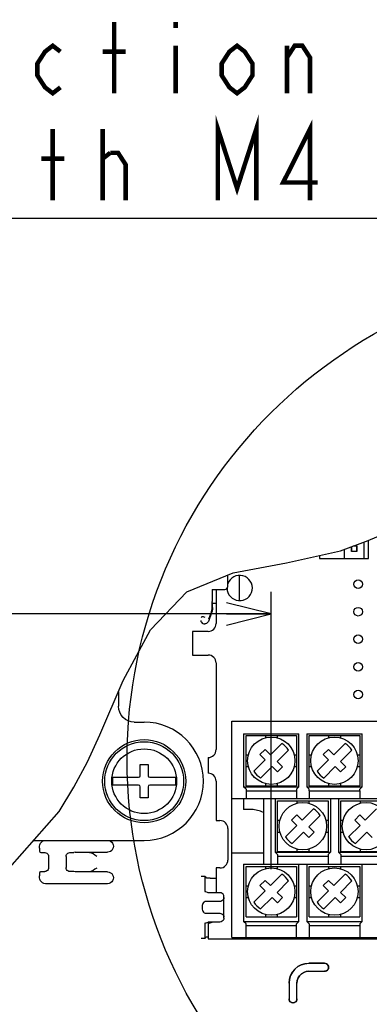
# Model space of a CAD drawing. Extents: x 26 to 410, y 32 to 287.
# Tile 28 of 41: x 236 to 251, y 106 to 150. Entities that reach past the tile are written whole.
import ezdxf

# ---------------------------------------------------------------- set-up
doc = ezdxf.new("R2010")
doc.units = 0
doc.header["$LTSCALE"] = 23.1
doc.layers.get('0').update_dxf_attribs({"linetype": 'CONTINUOUS'})
for name, color, linetype in [('ALL_AXIS', 7, 'CONTINUOUS'), ('ALL_DIM', 7, 'CONTINUOUS'), ('ALL_FEATURES', 7, 'CONTINUOUS'), ('ALL_NOTE', 7, 'CONTINUOUS')]:
    doc.layers.add(name, color=color, linetype=linetype)
doc.dimstyles.get("Standard").update_dxf_attribs({"dimtxt": 2.5, "dimasz": 2.5, "dimexe": 1.25, "dimexo": 0.625, "dimtad": 1, "dimcen": 2.5, "dimazin": 3, "dimtfac": 1, "dimtmove": 0, "dimatfit": 3})

# ---------------------------------------------------------------- blocks, each defined once
blk = doc.blocks.new('_OPEN')
at = {"color": 0, "linetype": 'BYBLOCK'}
for p, q in [((0, 0), (-1, 0.25)), ((-1, -0.25), (0, 0)), ((-1, 0), (0, 0))]:
    blk.add_line(p, q, dxfattribs=at)
blk = doc.blocks.new('*D31')
at = {"layer": 'ALL_DIM', "color": 2, "linetype": 'CONTINUOUS'}
for p, q in [((186.719, 77.718), (186.719, 124.475)), ((247.106, 112.028), (247.106, 124.475)), ((186.719, 123.475), (216.913, 123.475)), ((247.106, 123.475), (216.913, 123.475))]:
    blk.add_line(p, q, dxfattribs=at)
at = {"layer": 'ALL_DIM', "color": 2, "linetype": 'CONTINUOUS', "xscale": 2, "yscale": 2, "zscale": 2, "rotation": 180}
blk.add_blockref('_OPEN', (186.719, 123.475), dxfattribs=at)
at = {"layer": 'ALL_DIM', "color": 2, "linetype": 'CONTINUOUS', "xscale": 2, "yscale": 2, "zscale": 2}
blk.add_blockref('_OPEN', (247.106, 123.475), dxfattribs=at)

msp = doc.modelspace()

# ---------------------------------------------------------------- linework, layer by layer
at = {"color": 7, "linetype": 'CONTINUOUS'}
for p, q in [((251.443, 126.775), (252.65, 127.28)), ((250.2, 126.304), (251.443, 126.775)), ((247.792, 125.768), (250.2, 126.304)), ((245.404, 125.32), (247.792, 125.768)), ((243.327, 124.471), (245.404, 125.32)), ((241.695, 122.77), (243.327, 124.471)), ((240.48, 120.494), (241.695, 122.77)), ((239.432, 118.057), (240.48, 120.494)), ((238.873, 116.853), (239.432, 118.057)), ((238.269, 115.71), (238.873, 116.853)), ((237.6, 114.62), (238.269, 115.71)), ((234.378, 110.961), (237.6, 114.62))]:
    msp.add_line(p, q, dxfattribs=at)
at = {"color": 2, "linetype": 'CONTINUOUS'}
msp.add_circle((262.623, 116.954), 21.974, dxfattribs=at)
at = {"layer": 'ALL_AXIS', "color": 7, "linetype": 'CONTINUOUS'}
for p, q in [((244.631, 124.569), (244.631, 123.049)), ((243.571, 122.695), (243.571, 121.634)), ((244.278, 122.695), (243.571, 122.695)), ((243.571, 121.634), (244.278, 121.634)), ((244.631, 121.281), (244.631, 117.392)), ((245.338, 108.977), (245.338, 118.665)), ((245.338, 118.665), (268.673, 118.665)), ((244.278, 117.038), (244.278, 116.331)), ((244.631, 115.978), (244.631, 114.21)), ((248.803, 115.553), (248.803, 115.2)), ((248.803, 115.553), (251.066, 115.553)), ((251.066, 115.553), (251.066, 115.2)), ((246.753, 115.2), (246.753, 112.265)), ((248.237, 115.2), (268.673, 115.2)), ((244.631, 114.21), (244.808, 114.21)), ((245.162, 113.856), (245.162, 112.442)), ((245.338, 112.76), (246.753, 112.76)), ((250.217, 112.619), (250.217, 112.265)), ((250.217, 112.619), (252.48, 112.619)), ((249.652, 112.265), (267.259, 112.265)), ((244.631, 112.088), (244.631, 110.978)), ((244.808, 112.088), (244.631, 112.088)), ((244.278, 109.614), (244.278, 108.906)), ((248.803, 109.508), (251.066, 109.508)), ((248.803, 109.331), (248.803, 108.977)), ((251.066, 109.331), (251.066, 108.977)), ((244.278, 108.906), (268.85, 108.906)), ((248.237, 108.977), (268.673, 108.977))]:
    msp.add_line(p, q, dxfattribs=at)
for centre in [(250.995, 124.816), (250.995, 123.579), (250.995, 122.342), (250.995, 121.104), (250.995, 119.867)]:
    msp.add_circle(centre, 0.194, dxfattribs=at)
for centre, radius, start, end in [((245.692, 124.64), 0.566, 179.71, 160.636), ((244.278, 123.049), 0.354, 270, 0), ((244.278, 121.281), 0.354, 360, 90), ((244.278, 117.392), 0.354, 270, 360), ((244.278, 115.978), 0.354, 0, 90), ((244.808, 113.856), 0.354, 360, 90), ((244.808, 112.442), 0.354, 270, 0), ((244.278, 109.967), 0.354, 270, 300.5293)]:
    msp.add_arc(centre, radius, start, end, dxfattribs=at)
at = {"layer": 'ALL_FEATURES', "color": 7, "linetype": 'CONTINUOUS'}
for p, q in [((251.465, 125.958), (251.465, 126.785)), ((250.375, 126.37), (250.375, 125.958)), ((250.693, 126.284), (250.693, 126.491)), ((250.94, 126.284), (250.693, 126.284)), ((250.705, 126.495), (250.705, 126.294)), ((250.705, 126.294), (250.932, 126.294)), ((250.932, 126.521), (250.771, 126.521)), ((250.799, 126.531), (250.94, 126.531)), ((250.932, 126.294), (250.932, 126.521)), ((250.94, 126.531), (250.94, 126.284)), ((251.259, 125.958), (251.259, 126.705)), ((249.273, 126.098), (249.273, 125.958)), ((249.273, 125.958), (251.465, 125.958)), ((245.162, 124.746), (245.162, 125.22)), ((245.663, 125.205), (245.663, 124.074)), ((244.454, 124.569), (244.454, 124.039)), ((244.454, 124.569), (244.985, 124.569)), ((244.455, 123.926), (244.454, 124.039)), ((244.479, 123.964), (244.454, 124.039)), ((244.456, 123.777), (244.455, 123.926)), ((244.479, 123.773), (244.479, 123.964)), ((244.479, 123.964), (244.631, 123.964)), ((244.434, 123.524), (244.291, 123.143)), ((240.263, 119.988), (240.263, 119.336)), ((240.97, 118.629), (241.414, 118.629)), ((245.869, 118.099), (245.869, 115.73)), ((245.869, 118.099), (248.344, 118.099)), ((245.975, 115.765), (245.975, 118.028)), ((245.975, 118.028), (248.237, 118.028)), ((246.841, 118.028), (246.841, 117.924)), ((247.371, 118.028), (247.371, 117.924)), ((248.237, 118.028), (248.237, 115.765)), ((248.344, 115.73), (248.344, 118.099)), ((248.697, 118.099), (248.697, 115.73)), ((248.697, 118.099), (251.172, 118.099)), ((248.803, 115.765), (248.803, 118.028)), ((248.803, 118.028), (251.066, 118.028)), ((249.669, 118.028), (249.669, 117.924)), ((250.2, 118.028), (250.2, 117.924)), ((251.066, 118.028), (251.066, 115.765)), ((251.172, 115.73), (251.172, 118.099)), ((247.073, 117.163), (247.582, 117.673)), ((249.901, 117.163), (250.411, 117.673)), ((245.975, 117.162), (246.079, 117.162)), ((246.601, 117.169), (246.834, 117.402)), ((246.601, 117.169), (246.839, 116.93)), ((246.834, 117.402), (247.073, 117.163)), ((247.882, 117.373), (247.373, 116.863)), ((248.133, 117.162), (248.237, 117.162)), ((248.803, 117.162), (248.908, 117.162)), ((249.429, 117.169), (249.662, 117.402)), ((249.429, 117.169), (249.668, 116.93)), ((249.662, 117.402), (249.901, 117.163)), ((250.711, 117.373), (250.201, 116.863)), ((250.961, 117.162), (251.066, 117.162)), ((241.237, 116.225), (241.237, 116.72)), ((241.237, 116.72), (241.591, 116.72)), ((241.591, 116.72), (241.591, 116.225)), ((245.975, 116.632), (246.079, 116.632)), ((246.33, 116.421), (246.839, 116.93)), ((246.63, 116.121), (247.139, 116.63)), ((247.378, 116.391), (247.139, 116.63)), ((247.373, 116.863), (247.611, 116.625)), ((247.611, 116.625), (247.378, 116.391)), ((248.133, 116.632), (248.237, 116.632)), ((248.803, 116.632), (248.908, 116.632)), ((249.158, 116.421), (249.668, 116.93)), ((249.458, 116.121), (249.968, 116.63)), ((250.207, 116.391), (249.968, 116.63)), ((250.201, 116.863), (250.44, 116.625)), ((250.44, 116.625), (250.207, 116.391)), ((250.961, 116.632), (251.066, 116.632)), ((240.001, 116.154), (241.166, 116.154)), ((241.661, 116.154), (242.827, 116.154)), ((241.166, 115.801), (240.001, 115.801)), ((241.237, 115.235), (241.237, 115.73)), ((241.591, 115.73), (241.591, 115.235)), ((242.827, 115.801), (241.661, 115.801)), ((245.869, 115.73), (248.344, 115.73)), ((245.975, 115.624), (245.869, 115.73)), ((245.975, 115.765), (248.237, 115.765)), ((246.841, 115.87), (246.841, 115.765)), ((247.371, 115.87), (247.371, 115.765)), ((248.344, 115.73), (248.237, 115.624)), ((248.697, 115.73), (251.172, 115.73)), ((248.803, 115.624), (248.697, 115.73)), ((248.803, 115.765), (251.066, 115.765)), ((249.669, 115.87), (249.669, 115.765)), ((250.2, 115.87), (250.2, 115.765)), ((251.172, 115.73), (251.066, 115.624)), ((241.591, 115.235), (241.237, 115.235)), ((245.975, 115.624), (245.975, 115.2)), ((245.975, 115.553), (248.237, 115.553)), ((248.237, 115.624), (248.237, 115.2)), ((248.803, 115.553), (248.803, 115.624)), ((251.066, 115.553), (251.066, 115.624)), ((245.338, 115.2), (248.237, 115.2)), ((245.869, 115.2), (245.869, 114.705)), ((247.283, 115.2), (247.283, 112.796)), ((247.389, 112.831), (247.389, 115.094)), ((247.389, 115.094), (249.652, 115.094)), ((248.255, 115.094), (248.255, 114.989)), ((248.785, 115.094), (248.785, 114.989)), ((249.652, 115.094), (249.652, 112.831)), ((249.758, 115.2), (249.758, 112.796)), ((250.111, 115.2), (250.111, 112.796)), ((250.217, 112.831), (250.217, 115.094)), ((250.217, 115.094), (252.48, 115.094)), ((251.084, 115.094), (251.084, 114.989)), ((246.222, 114.705), (245.869, 114.705)), ((248.015, 114.234), (248.248, 114.468)), ((248.248, 114.468), (248.487, 114.229)), ((248.487, 114.229), (248.997, 114.739)), ((249.297, 114.439), (248.787, 113.929)), ((250.843, 114.234), (251.077, 114.468)), ((251.077, 114.468), (251.315, 114.229)), ((251.315, 114.229), (251.825, 114.739)), ((247.389, 114.227), (247.493, 114.227)), ((247.744, 113.486), (248.254, 113.996)), ((248.015, 114.234), (248.254, 113.996)), ((248.787, 113.929), (249.026, 113.69)), ((249.547, 114.227), (249.652, 114.227)), ((250.217, 114.227), (250.322, 114.227)), ((250.572, 113.486), (251.082, 113.996)), ((250.843, 114.234), (251.082, 113.996)), ((247.389, 113.697), (247.493, 113.697)), ((248.044, 113.186), (248.554, 113.696)), ((248.792, 113.457), (248.554, 113.696)), ((249.026, 113.69), (248.792, 113.457)), ((249.547, 113.697), (249.652, 113.697)), ((250.217, 113.697), (250.322, 113.697)), ((250.872, 113.186), (251.382, 113.696)), ((251.621, 113.457), (251.382, 113.696)), ((236.46, 113.326), (241.414, 113.326)), ((236.73, 112.969), (236.73, 113.061)), ((236.74, 112.793), (236.782, 112.778)), ((236.782, 112.778), (236.959, 112.778)), ((237.136, 112.602), (237.136, 112.106)), ((237.914, 112.602), (237.914, 112.106)), ((238.09, 112.778), (238.267, 112.778)), ((238.319, 112.796), (238.267, 112.778)), ((238.319, 112.796), (239.77, 112.796)), ((247.283, 112.796), (249.758, 112.796)), ((247.389, 112.69), (247.283, 112.796)), ((247.389, 112.831), (249.652, 112.831)), ((247.389, 112.69), (247.389, 112.265)), ((247.389, 112.619), (249.652, 112.619)), ((248.255, 112.935), (248.255, 112.831)), ((248.785, 112.935), (248.785, 112.831)), ((249.758, 112.796), (249.652, 112.69)), ((249.652, 112.69), (249.652, 112.265)), ((250.111, 112.796), (252.586, 112.796)), ((250.217, 112.69), (250.111, 112.796)), ((250.217, 112.831), (252.48, 112.831)), ((250.217, 112.69), (250.217, 112.619)), ((251.084, 112.935), (251.084, 112.831)), ((245.869, 112.265), (245.869, 109.684)), ((245.869, 112.265), (249.652, 112.265)), ((245.975, 109.896), (245.975, 112.159)), ((245.975, 112.159), (248.237, 112.159)), ((246.841, 112.159), (246.841, 112.055)), ((247.371, 112.159), (247.371, 112.055)), ((248.237, 112.159), (248.237, 109.896)), ((248.344, 109.684), (248.344, 112.265)), ((248.697, 112.265), (248.697, 109.684)), ((248.803, 109.896), (248.803, 112.159)), ((248.803, 112.159), (251.066, 112.159)), ((249.669, 112.159), (249.669, 112.055)), ((250.2, 112.159), (250.2, 112.055)), ((251.066, 112.159), (251.066, 109.896)), ((251.172, 109.684), (251.172, 112.265)), ((236.73, 111.646), (236.73, 111.738)), ((236.74, 111.915), (236.782, 111.929)), ((236.782, 111.929), (236.959, 111.929)), ((238.267, 111.929), (238.09, 111.929)), ((238.319, 111.912), (238.267, 111.929)), ((238.901, 111.912), (238.319, 111.912)), ((239.77, 111.912), (238.901, 111.912)), ((244.129, 111.698), (244.129, 111.202)), ((244.138, 111.698), (244.195, 111.641)), ((247.073, 111.294), (247.582, 111.804)), ((249.901, 111.294), (250.411, 111.804)), ((239.77, 111.381), (236.995, 111.381)), ((244.371, 111.632), (244.631, 111.632)), ((245.975, 111.293), (246.079, 111.293)), ((246.601, 111.3), (246.834, 111.533)), ((246.601, 111.3), (246.839, 111.061)), ((246.834, 111.533), (247.073, 111.294)), ((247.882, 111.504), (247.373, 110.994)), ((248.133, 111.293), (248.237, 111.293)), ((248.803, 111.293), (248.908, 111.293)), ((249.429, 111.3), (249.662, 111.533)), ((249.429, 111.3), (249.668, 111.061)), ((249.662, 111.533), (249.901, 111.294)), ((250.711, 111.504), (250.201, 110.994)), ((250.961, 111.293), (251.066, 111.293)), ((244.278, 110.978), (244.139, 111.025)), ((244.808, 110.978), (244.278, 110.978)), ((246.33, 110.552), (246.839, 111.061)), ((247.373, 110.994), (247.611, 110.756)), ((249.158, 110.552), (249.668, 111.061)), ((250.201, 110.994), (250.44, 110.756)), ((244.013, 110.408), (244.013, 110.233)), ((244.808, 110.585), (244.19, 110.585)), ((244.985, 109.84), (244.985, 110.802)), ((245.975, 110.763), (246.079, 110.763)), ((246.63, 110.252), (247.139, 110.761)), ((247.378, 110.522), (247.139, 110.761)), ((247.611, 110.756), (247.378, 110.522)), ((248.133, 110.763), (248.237, 110.763)), ((248.803, 110.763), (248.908, 110.763)), ((249.458, 110.252), (249.968, 110.761)), ((250.207, 110.522), (249.968, 110.761)), ((250.44, 110.756), (250.207, 110.522)), ((250.961, 110.763), (251.066, 110.763)), ((244.19, 110.056), (244.808, 110.056)), ((246.841, 110.001), (246.841, 109.896)), ((247.371, 110.001), (247.371, 109.896)), ((249.669, 110.001), (249.669, 109.896)), ((250.2, 110.001), (250.2, 109.896)), ((244.139, 109.617), (244.278, 109.663)), ((244.808, 109.663), (244.278, 109.663)), ((245.869, 109.684), (248.344, 109.684)), ((245.975, 109.578), (245.869, 109.684)), ((245.975, 109.896), (248.237, 109.896)), ((245.975, 108.977), (245.975, 109.578)), ((245.975, 109.508), (248.237, 109.508)), ((248.344, 109.684), (248.237, 109.578)), ((248.237, 108.977), (248.237, 109.578)), ((248.697, 109.684), (251.172, 109.684)), ((248.803, 109.578), (248.697, 109.684)), ((248.803, 109.896), (251.066, 109.896)), ((248.803, 109.578), (248.803, 109.331)), ((251.172, 109.684), (251.066, 109.578)), ((251.066, 109.578), (251.066, 109.331)), ((244.129, 109.44), (244.129, 108.944)), ((244.13, 108.942), (244.138, 108.944)), ((244.138, 108.944), (244.195, 109)), ((245.338, 108.977), (248.237, 108.977)), ((249.497, 107.812), (248.784, 107.812)), ((249.496, 107.81), (248.785, 107.81)), ((248.785, 107.457), (249.496, 107.457)), ((248.787, 107.456), (249.497, 107.456)), ((249.669, 107.63), (249.669, 107.637)), ((249.671, 107.629), (249.671, 107.638)), ((247.9, 106.928), (247.9, 106.215)), ((247.902, 106.927), (247.902, 106.216)), ((248.255, 106.216), (248.255, 106.927)), ((248.256, 106.215), (248.256, 106.925)), ((248.074, 106.041), (248.083, 106.041)), ((248.075, 106.043), (248.082, 106.043))]:
    msp.add_line(p, q, dxfattribs=at)
for points in [[(244.985, 124.569), (245.031, 124.575), (245.073, 124.593), (245.11, 124.621), (245.138, 124.657), (245.156, 124.7), (245.162, 124.746)], [(244.412, 123.528), (244.423, 123.56), (244.433, 123.593), (244.441, 123.627), (244.448, 123.662), (244.453, 123.699), (244.455, 123.737), (244.456, 123.777)], [(244.479, 123.773), (244.474, 123.688), (244.459, 123.605), (244.434, 123.524)], [(243.946, 123.188), (243.954, 123.143), (243.975, 123.102), (244.004, 123.071), (244.041, 123.047), (244.082, 123.033), (244.123, 123.028)], [(244.147, 123.324), (244.106, 123.34), (244.064, 123.349), (244.027, 123.351), (243.997, 123.347), (243.978, 123.337), (243.97, 123.324)], [(244.313, 123.262), (244.351, 123.365), (244.412, 123.528)], [(244.291, 123.143), (244.271, 123.104), (244.242, 123.072), (244.206, 123.047), (244.165, 123.032), (244.123, 123.028)], [(240.97, 118.629), (240.832, 118.643), (240.699, 118.683), (240.577, 118.748), (240.47, 118.836), (240.382, 118.943), (240.317, 119.066), (240.276, 119.198), (240.263, 119.336)], [(236.73, 113.061), (236.739, 113.13), (236.766, 113.194), (236.808, 113.248), (236.863, 113.29), (236.927, 113.317), (236.995, 113.326)], [(239.77, 113.326), (239.839, 113.317), (239.903, 113.29), (239.958, 113.248), (240, 113.194), (240.026, 113.13), (240.035, 113.061)], [(240.035, 113.061), (240.026, 112.992), (240, 112.928), (239.958, 112.873), (239.903, 112.831), (239.839, 112.805), (239.77, 112.796)], [(236.73, 112.969), (236.731, 112.924), (236.732, 112.882), (236.733, 112.845), (236.735, 112.817), (236.737, 112.799), (236.74, 112.793)], [(236.959, 112.778), (237.005, 112.772), (237.048, 112.755), (237.084, 112.727), (237.112, 112.69), (237.13, 112.647), (237.136, 112.602)], [(237.914, 112.602), (237.92, 112.647), (237.937, 112.69), (237.965, 112.727), (238.002, 112.755), (238.045, 112.772), (238.09, 112.778)], [(238.901, 112.796), (238.971, 112.788), (239.047, 112.766), (239.127, 112.729), (239.209, 112.68), (239.293, 112.622)], [(236.74, 111.915), (236.737, 111.908), (236.735, 111.89), (236.733, 111.862), (236.732, 111.825), (236.731, 111.783), (236.73, 111.738)], [(237.136, 112.106), (237.13, 112.06), (237.112, 112.017), (237.084, 111.981), (237.048, 111.953), (237.005, 111.935), (236.959, 111.929)], [(238.09, 111.929), (238.045, 111.935), (238.002, 111.953), (237.965, 111.981), (237.937, 112.017), (237.92, 112.06), (237.914, 112.106)], [(239.293, 112.085), (239.209, 112.028), (239.129, 111.979), (239.05, 111.942), (238.974, 111.92), (238.901, 111.912)], [(239.77, 111.912), (239.839, 111.903), (239.903, 111.876), (239.958, 111.834), (240, 111.779), (240.026, 111.716), (240.035, 111.647)], [(244.112, 111.702), (244.083, 111.704), (244.047, 111.705), (244.006, 111.706), (243.962, 111.706)], [(244.138, 111.698), (244.13, 111.7), (244.112, 111.702)], [(236.995, 111.381), (236.927, 111.39), (236.863, 111.417), (236.808, 111.459), (236.766, 111.514), (236.739, 111.578), (236.73, 111.646)], [(240.035, 111.647), (240.026, 111.578), (240, 111.514), (239.958, 111.459), (239.903, 111.417), (239.839, 111.39), (239.77, 111.381)], [(244.371, 111.632), (244.327, 111.633), (244.286, 111.633), (244.25, 111.635), (244.221, 111.637), (244.203, 111.639), (244.195, 111.641)], [(244.129, 111.202), (244.13, 111.156), (244.131, 111.114), (244.132, 111.078), (244.134, 111.05), (244.136, 111.031), (244.139, 111.025)], [(244.985, 110.802), (244.976, 110.856), (244.951, 110.906), (244.912, 110.945), (244.863, 110.97), (244.808, 110.978)], [(244.19, 110.585), (244.144, 110.579), (244.102, 110.561), (244.065, 110.533), (244.037, 110.497), (244.019, 110.454), (244.013, 110.408)], [(244.985, 110.762), (244.979, 110.716), (244.961, 110.673), (244.933, 110.637), (244.896, 110.609), (244.854, 110.591), (244.808, 110.585)], [(244.013, 110.233), (244.019, 110.187), (244.037, 110.145), (244.065, 110.108), (244.102, 110.08), (244.144, 110.062), (244.19, 110.056)], [(244.808, 110.056), (244.854, 110.05), (244.896, 110.033), (244.933, 110.005), (244.961, 109.968), (244.979, 109.925), (244.985, 109.88)], [(244.139, 109.617), (244.136, 109.61), (244.134, 109.592), (244.132, 109.564), (244.131, 109.527), (244.13, 109.485), (244.129, 109.44)], [(244.985, 109.84), (244.976, 109.785), (244.951, 109.736), (244.912, 109.697), (244.863, 109.672), (244.808, 109.663)], [(243.962, 108.935), (244.006, 108.935), (244.047, 108.936), (244.083, 108.938), (244.112, 108.939), (244.13, 108.942)], [(244.195, 109), (244.203, 109.003), (244.221, 109.005), (244.25, 109.007), (244.278, 109.008)], [(247.9, 106.928), (247.917, 107.1), (247.968, 107.266), (248.049, 107.419), (248.159, 107.553), (248.293, 107.663), (248.446, 107.744), (248.612, 107.795), (248.784, 107.812)], [(248.785, 107.81), (248.613, 107.793), (248.447, 107.743), (248.294, 107.662), (248.16, 107.552), (248.051, 107.418), (247.969, 107.265), (247.919, 107.099), (247.902, 106.927)], [(249.669, 107.637), (249.663, 107.682), (249.646, 107.724), (249.619, 107.76), (249.583, 107.787), (249.541, 107.805), (249.496, 107.81)], [(249.497, 107.812), (249.542, 107.806), (249.584, 107.789), (249.62, 107.761), (249.647, 107.725), (249.665, 107.683), (249.671, 107.638)], [(248.255, 106.927), (248.268, 107.045), (248.308, 107.157), (248.371, 107.257), (248.455, 107.341), (248.555, 107.404), (248.667, 107.444), (248.785, 107.457)], [(248.787, 107.456), (248.669, 107.442), (248.557, 107.403), (248.456, 107.34), (248.372, 107.256), (248.309, 107.156), (248.27, 107.043), (248.256, 106.925)], [(249.496, 107.457), (249.541, 107.463), (249.583, 107.48), (249.619, 107.508), (249.646, 107.544), (249.663, 107.585), (249.669, 107.63)], [(249.671, 107.629), (249.665, 107.584), (249.647, 107.542), (249.62, 107.506), (249.584, 107.479), (249.542, 107.462), (249.497, 107.456)], [(248.074, 106.041), (248.029, 106.047), (247.987, 106.065), (247.951, 106.092), (247.924, 106.128), (247.906, 106.17), (247.9, 106.215)], [(247.902, 106.216), (247.907, 106.171), (247.925, 106.129), (247.952, 106.093), (247.988, 106.066), (248.03, 106.049), (248.075, 106.043)], [(248.082, 106.043), (248.127, 106.049), (248.169, 106.066), (248.204, 106.093), (248.232, 106.129), (248.249, 106.171), (248.255, 106.216)], [(248.256, 106.215), (248.25, 106.17), (248.233, 106.128), (248.206, 106.092), (248.17, 106.065), (248.128, 106.047), (248.083, 106.041)]]:
    msp.add_lwpolyline(points, dxfattribs=at)
for centre, radius in [((247.106, 116.897), 1.061), ((249.935, 116.897), 1.061), ((241.414, 115.978), 1.863), ((241.414, 115.978), 1.768), ((241.414, 115.978), 1.451), ((248.52, 113.962), 1.061), ((251.349, 113.962), 1.061), ((247.106, 111.028), 1.061), ((249.935, 111.028), 1.061)]:
    msp.add_circle(centre, radius, dxfattribs=at)
for centre, radius, start, end in [((241.414, 115.978), 2.652, 270, 90), ((247.106, 116.897), 0.911, 31.531, 58.469), ((249.935, 116.897), 0.911, 31.531, 58.469), ((241.414, 115.978), 1.424, 172.8686, 187.1314), ((241.166, 116.225), 0.0707, 270, 360), ((241.661, 116.225), 0.0707, 180, 270), ((241.414, 115.978), 1.424, 352.8686, 7.1314), ((247.106, 116.897), 0.911, 211.531, 238.469), ((249.935, 116.897), 0.911, 211.531, 238.469), ((241.166, 115.73), 0.0707, 0, 90), ((241.661, 115.73), 0.0707, 90, 180), ((246.222, 113.609), 1.096, 61.0615, 90), ((248.52, 113.962), 0.911, 31.531, 58.469), ((248.52, 113.962), 0.911, 211.531, 238.469), ((251.349, 113.962), 0.911, 211.531, 238.469), ((247.106, 111.028), 0.911, 31.531, 58.469), ((249.935, 111.028), 0.911, 31.531, 58.469), ((247.106, 111.028), 0.911, 211.531, 238.469), ((249.935, 111.028), 0.911, 211.531, 238.469)]:
    msp.add_arc(centre, radius, start, end, dxfattribs=at)
at = {"layer": 'ALL_NOTE', "color": 2, "linetype": 'CONTINUOUS'}
msp.add_line((202.918, 141.223), (268.966, 141.223), dxfattribs=at)
at = {"layer": 'ALL_NOTE', "color": 2, "linetype": 'CONTINUOUS', "const_width": 0.2}
for points in [[(240.07, 146.823), (240.07, 150.023)], [(242.822, 150.023), (242.822, 149.756)], [(237.662, 147.089), (237.318, 146.823), (236.974, 147.089), (236.63, 147.623), (236.63, 148.156), (236.974, 148.689), (237.318, 148.956), (237.662, 148.689)], [(239.554, 148.689), (240.586, 148.689)], [(242.822, 148.956), (242.822, 146.823)], [(246.262, 147.623), (245.918, 147.089), (245.574, 146.823), (245.23, 147.089), (244.886, 147.623), (244.886, 148.156), (245.23, 148.689), (245.574, 148.956), (245.918, 148.689), (246.262, 148.156), (246.262, 147.623)], [(247.81, 148.423), (248.154, 148.956), (248.498, 148.956), (248.842, 148.423), (248.842, 146.823)], [(247.81, 146.823), (247.81, 148.956)], [(244.714, 142.023), (244.714, 145.223), (245.574, 142.556), (246.434, 145.223), (246.434, 142.023)], [(237.318, 142.023), (237.318, 145.223)], [(239.554, 142.023), (239.554, 145.223)], [(248.842, 142.023), (248.842, 145.223), (247.638, 142.823), (249.186, 142.823)], [(236.802, 143.889), (237.834, 143.889)], [(239.554, 143.889), (239.898, 144.156)], [(239.898, 144.156), (240.242, 144.156), (240.586, 143.623), (240.586, 142.023)]]:
    msp.add_lwpolyline(points, dxfattribs=at)

# ---------------------------------------------------------------- dimensions: what is measured, and where the dimension line sits
at = {"layer": 'ALL_DIM', "color": 2, "linetype": 'CONTINUOUS'}
dim = msp.add_linear_dim(base=(247.106, 123.475), p1=(186.719, 77.718), p2=(247.106, 112.028), dimstyle='Standard', dxfattribs=at)
dim.commit()
dim.dimension.update_dxf_attribs({"geometry": '*D31', "text_midpoint": (210.033, 124.275), "dimtype": 128})

doc.saveas('drawing.dxf')
